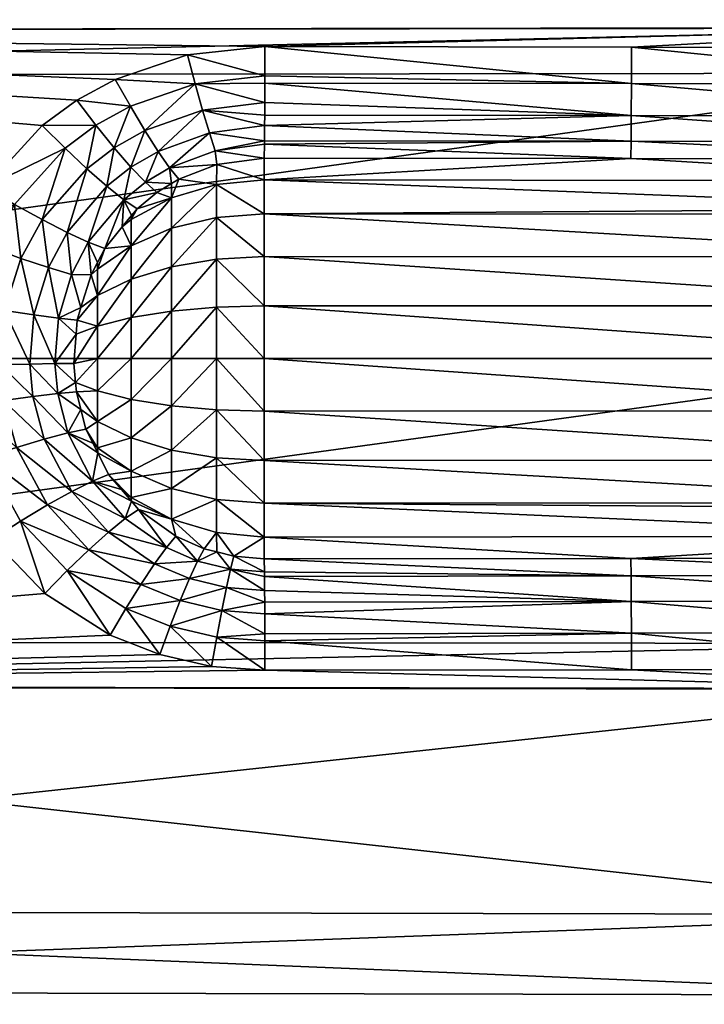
# Model space of a CAD drawing. Extents: x -0.145 to 0.145, y -0.16 to -0.002.
# Tile 72 of 81: x 0.119 to 0.132, y -0.08 to -0.062. Entities that reach past the tile are written whole.
import ezdxf

# ---------------------------------------------------------------- set-up
doc = ezdxf.new("R2010")
doc.units = 0
doc.layers.add('mesh', color=7, linetype='CONTINUOUS')

msp = doc.modelspace()

# ---------------------------------------------------------------- meshes
at = {"layer": 'mesh'}
mesh = msp.add_polyface(dxfattribs=at)
corners = [(0.09858, -0.062964, 0.069059), (0.117326, -0.068305, 0.06974), (0.09858, -0.068305, 0.069661), (0.117425, -0.067184, 0.069717), (0.09858, -0.06212, 0.068764), (0.117819, -0.065973, 0.069632), (0.11833, -0.065076, 0.06953), (0.119398, -0.06391, 0.069348), (0.12005, -0.063435, 0.069258), (0.120773, -0.06304, 0.069176), (0.122135, -0.06258, 0.069074), (0.09858, -0.073646, 0.069059), (0.117398, -0.069286, 0.069723), (0.117709, -0.070378, 0.069655), (0.117313, -0.068448, 0.069743), (0.09858, -0.057891, 0.067284), (0.137418, -0.062062, 0.068971), (0.09858, -0.056375, 0.066332), (0.137418, -0.057817, 0.067437), (0.09858, -0.06212, 0.022554), (0.137418, -0.057817, 0.023881), (0.09858, -0.057891, 0.024034), (0.09858, -0.062964, 0.022259), (0.137418, -0.062077, 0.022391), (0.09858, -0.068305, 0.021657), (0.137418, -0.062926, 0.022093), (0.09858, -0.073646, 0.022259), (0.137418, -0.068305, 0.021487), (0.098451, -0.057898, 0.02405), (0.098451, -0.062968, 0.022276), (0.098451, -0.068305, 0.021674), (0.098451, -0.073642, 0.022276), (0.098451, -0.068305, 0.069644), (0.098451, -0.073642, 0.069042), (0.098451, -0.062968, 0.069042), (0.098451, -0.057898, 0.067268), (0.098331, -0.073631, 0.068993), (0.098331, -0.068305, 0.021725), (0.098331, -0.062979, 0.022325), (0.098331, -0.05792, 0.024095), (0.098331, -0.062979, 0.068993), (0.098331, -0.05792, 0.067223), (0.098331, -0.068305, 0.069593), (0.098228, -0.068305, 0.021804), (0.098331, -0.073631, 0.022325), (0.098228, -0.062997, 0.022402), (0.098228, -0.062997, 0.068916), (0.098228, -0.068305, 0.069514), (0.098228, -0.057955, 0.024166)]
mesh.append_faces([[corners[k] for k in face] for face in [(0, 1, 2, 2), (0, 3, 1, 1), (4, 3, 0, 0), (4, 5, 3, 3), (4, 6, 5, 5), (7, 6, 4, 4), (4, 8, 7, 7), (4, 9, 8, 8), (10, 9, 4, 4), (11, 12, 13, 13), (2, 12, 11, 11), (2, 14, 12, 12), (1, 14, 2, 2), (15, 16, 4, 4), (17, 18, 15, 15), (19, 20, 21, 21), (22, 23, 19, 19), (24, 25, 22, 22), (26, 27, 24, 24), (28, 29, 19, 19), (19, 21, 28, 28), (29, 22, 19, 19), (29, 24, 22, 22), (30, 24, 29, 29), (30, 26, 24, 24), (31, 26, 30, 30), (32, 2, 33, 33), (32, 0, 2, 2), (34, 0, 32, 32), (34, 4, 0, 0), (35, 4, 34, 34), (35, 15, 4, 4), (17, 15, 35, 35), (33, 36, 32, 32), (30, 37, 31, 31), (30, 38, 37, 37), (29, 38, 30, 30), (29, 39, 38, 38), (28, 39, 29, 29), (35, 40, 41, 41), (34, 40, 35, 35), (34, 42, 40, 40), (32, 42, 34, 34), (32, 36, 42, 42), (37, 43, 44, 44), (38, 45, 37, 37), (40, 46, 41, 41), (42, 47, 40, 40), (39, 48, 38, 38)]])
mesh = msp.add_polyface(dxfattribs=at)
corners = [(0.137418, -0.062062, 0.068971), (0.137418, -0.062443, 0.069109), (0.130507, -0.062433, 0.069075), (0.123596, -0.062423, 0.069042), (0.09858, -0.057891, 0.067284), (0.137418, -0.057817, 0.067437), (0.09858, -0.06212, 0.022554), (0.137418, -0.062077, 0.022391), (0.137418, -0.057817, 0.023881), (0.09858, -0.062964, 0.022259), (0.137418, -0.062926, 0.022093), (0.138475, -0.063225, 0.069303), (0.138559, -0.062555, 0.069029), (0.138832, -0.062636, 0.068984), (0.13904, -0.062697, 0.068949), (0.138914, -0.063348, 0.069234), (0.138429, -0.063814, 0.06973), (0.138842, -0.063923, 0.069665), (0.138424, -0.064287, 0.070285), (0.138827, -0.064387, 0.070218), (0.138616, -0.064654, 0.070906), (0.137556, -0.063729, 0.069795), (0.137569, -0.064209, 0.070351), (0.137545, -0.063128, 0.069372), (0.137536, -0.062442, 0.069108), (0.137408, -0.064209, 0.070352), (0.137583, -0.064539, 0.071007), (0.137412, -0.063729, 0.069796), (0.137415, -0.063128, 0.069373), (0.137405, -0.064539, 0.071008), (0.130494, -0.064532, 0.070988), (0.130497, -0.064203, 0.070328), (0.130504, -0.063121, 0.069342), (0.130501, -0.063723, 0.069768), (0.123593, -0.063114, 0.06931), (0.12359, -0.063718, 0.069739), (0.123591, -0.063476, 0.069568), (0.123589, -0.06391, 0.069965), (0.123586, -0.064263, 0.070437), (0.138833, -0.057888, 0.024028), (0.138833, -0.057888, 0.06729), (0.137418, -0.056291, 0.02484), (0.138833, -0.068305, 0.02165), (0.138833, -0.062963, 0.022252)]
mesh.append_faces([[corners[k] for k in face] for face in [(0, 1, 2, 2), (3, 0, 2, 2), (4, 5, 0, 0), (6, 7, 8, 8), (9, 10, 7, 7), (11, 12, 13, 13), (13, 14, 15, 15), (15, 11, 13, 13), (15, 16, 11, 11), (17, 16, 15, 15), (17, 18, 16, 16), (19, 18, 17, 17), (19, 20, 18, 18), (21, 18, 22, 22), (21, 16, 18, 18), (23, 16, 21, 21), (23, 11, 16, 16), (24, 11, 23, 23), (24, 12, 11, 11), (25, 22, 26, 26), (27, 22, 25, 25), (27, 21, 22, 22), (28, 21, 27, 27), (28, 23, 21, 21), (1, 23, 28, 28), (1, 24, 23, 23), (29, 30, 31, 31), (27, 32, 28, 28), (27, 33, 32, 32), (25, 33, 27, 27), (2, 32, 3, 3), (2, 28, 32, 32), (1, 28, 2, 2), (33, 34, 32, 32), (35, 36, 33, 33), (33, 31, 37, 37), (25, 31, 33, 33), (25, 29, 31, 31), (38, 31, 30, 30), (39, 8, 7, 7), (40, 12, 24, 24), (40, 13, 12, 12), (24, 5, 40, 40), (24, 0, 5, 5), (1, 0, 24, 24), (39, 41, 8, 8), (42, 43, 10, 10), (7, 43, 39, 39), (7, 10, 43, 43)]])
mesh = msp.add_polyface(dxfattribs=at)
corners = [(0.09858, -0.06212, 0.068764), (0.137418, -0.062062, 0.068971), (0.123596, -0.062423, 0.069042), (0.120265, -0.066112, 0.070732), (0.120574, -0.06623, 0.071284), (0.12044, -0.066494, 0.071314), (0.120932, -0.065311, 0.07062), (0.121184, -0.065481, 0.071167), (0.121078, -0.065611, 0.071187), (0.121556, -0.065176, 0.071109), (0.121341, -0.064982, 0.070564), (0.121836, -0.065003, 0.071073), (0.121796, -0.064707, 0.070514), (0.120904, -0.065824, 0.071221), (0.121058, -0.063546, 0.069354), (0.120773, -0.06304, 0.069176), (0.12228, -0.063126, 0.06927), (0.12005, -0.063435, 0.069258), (0.12041, -0.063907, 0.069421), (0.119398, -0.06391, 0.069348), (0.119828, -0.064341, 0.069496), (0.120755, -0.064334, 0.069702), (0.121331, -0.064005, 0.069645), (0.120238, -0.064728, 0.069766), (0.119396, -0.065686, 0.069893), (0.12107, -0.064698, 0.070089), (0.121581, -0.064398, 0.070037), (0.120612, -0.065057, 0.070146), (0.119866, -0.065928, 0.070261), (0.119948, -0.066724, 0.070794), (0.119512, -0.066592, 0.070324), (0.120437, -0.066618, 0.071465), (0.121072, -0.065682, 0.071337), (0.121072, -0.06618, 0.071935), (0.121834, -0.065274, 0.071597), (0.121834, -0.065849, 0.072288), (0.121072, -0.06681, 0.07239), (0.120437, -0.067119, 0.071827), (0.120322, -0.066726, 0.071341)]
mesh.append_faces([[corners[k] for k in face] for face in [(0, 1, 2, 2), (3, 4, 5, 5), (6, 7, 8, 8), (6, 9, 7, 7), (10, 9, 6, 6), (10, 11, 9, 9), (12, 11, 10, 10), (6, 4, 3, 3), (6, 13, 4, 4), (8, 13, 6, 6), (14, 15, 16, 16), (14, 17, 15, 15), (18, 17, 14, 14), (18, 19, 17, 17), (20, 19, 18, 18), (21, 14, 22, 22), (21, 18, 14, 14), (23, 18, 21, 21), (23, 20, 18, 18), (24, 20, 23, 23), (25, 22, 26, 26), (25, 21, 22, 22), (27, 21, 25, 25), (27, 23, 21, 21), (28, 23, 27, 27), (28, 24, 23, 23), (10, 25, 26, 26), (6, 25, 10, 10), (6, 27, 25, 25), (3, 27, 6, 6), (3, 28, 27, 27), (29, 28, 3, 3), (29, 30, 28, 28), (31, 5, 4, 4), (32, 8, 7, 7), (32, 13, 8, 8), (33, 13, 32, 32), (33, 4, 13, 13), (7, 9, 34, 34), (34, 32, 7, 7), (34, 33, 32, 32), (35, 36, 33, 33), (33, 31, 4, 4), (33, 37, 31, 31), (36, 37, 33, 33), (38, 3, 5, 5), (38, 29, 3, 3), (31, 38, 5, 5), (37, 38, 31, 31)]])
mesh = msp.add_polyface(dxfattribs=at)
corners = [(0.09858, -0.06212, 0.068764), (0.123596, -0.062423, 0.069042), (0.122135, -0.06258, 0.069074), (0.119828, -0.064341, 0.069496), (0.11833, -0.065076, 0.06953), (0.119398, -0.06391, 0.069348), (0.118876, -0.065398, 0.069646), (0.117819, -0.065973, 0.069632), (0.118422, -0.066208, 0.069729), (0.117425, -0.067184, 0.069717), (0.118072, -0.067298, 0.069799), (0.117326, -0.068305, 0.06974), (0.117974, -0.068434, 0.069819), (0.117313, -0.068448, 0.069743), (0.117398, -0.069286, 0.069723), (0.118049, -0.069187, 0.069804), (0.117709, -0.070378, 0.069655), (0.118324, -0.070169, 0.069748), (0.118459, -0.071712, 0.069506), (0.11899, -0.071373, 0.069626), (0.119396, -0.065686, 0.069893), (0.118995, -0.066417, 0.069963), (0.118687, -0.0674, 0.070022), (0.118601, -0.068421, 0.070039), (0.118667, -0.069098, 0.070026), (0.118909, -0.069982, 0.069979), (0.119497, -0.071069, 0.069876), (0.120275, -0.071913, 0.069761), (0.119512, -0.066592, 0.070324), (0.119866, -0.065928, 0.070261), (0.11924, -0.067484, 0.070377), (0.119164, -0.06841, 0.070392), (0.119222, -0.069024, 0.07038), (0.119436, -0.069827, 0.070338), (0.119955, -0.070814, 0.070246), (0.119704, -0.067546, 0.070845), (0.119636, -0.068402, 0.07086), (0.119688, -0.068969, 0.070849), (0.11988, -0.06971, 0.070808)]
mesh.append_faces([[corners[k] for k in face] for face in [(0, 1, 2, 2), (3, 4, 5, 5), (6, 4, 3, 3), (6, 7, 4, 4), (8, 7, 6, 6), (8, 9, 7, 7), (10, 9, 8, 8), (10, 11, 9, 9), (12, 11, 10, 10), (12, 13, 11, 11), (12, 14, 13, 13), (15, 14, 12, 12), (15, 16, 14, 14), (17, 16, 15, 15), (17, 18, 16, 16), (19, 18, 17, 17), (20, 6, 3, 3), (21, 6, 20, 20), (21, 8, 6, 6), (22, 8, 21, 21), (22, 10, 8, 8), (23, 10, 22, 22), (23, 12, 10, 10), (24, 12, 23, 23), (24, 15, 12, 12), (25, 15, 24, 24), (25, 17, 15, 15), (26, 17, 25, 25), (26, 19, 17, 17), (27, 19, 26, 26), (28, 20, 29, 29), (28, 21, 20, 20), (30, 21, 28, 28), (30, 22, 21, 21), (31, 22, 30, 30), (31, 23, 22, 22), (32, 23, 31, 31), (32, 24, 23, 23), (33, 24, 32, 32), (33, 25, 24, 24), (34, 25, 33, 33), (34, 26, 25, 25), (35, 30, 28, 28), (36, 30, 35, 35), (36, 31, 30, 30), (37, 31, 36, 36), (37, 32, 31, 31), (38, 32, 37, 37), (38, 33, 32, 32)]])
mesh = msp.add_polyface(dxfattribs=at)
corners = [(0.12228, -0.063126, 0.06927), (0.123594, -0.062976, 0.069257), (0.123593, -0.063114, 0.06931), (0.122135, -0.06258, 0.069074), (0.123596, -0.062423, 0.069042), (0.123591, -0.063476, 0.069568), (0.12242, -0.063621, 0.069573), (0.12359, -0.063718, 0.069739), (0.123589, -0.06391, 0.069965), (0.122658, -0.064387, 0.07045), (0.123586, -0.064263, 0.070437), (0.123583, -0.064526, 0.070969), (0.121796, -0.064707, 0.070514), (0.12197, -0.064922, 0.071056), (0.121836, -0.065003, 0.071073), (0.120773, -0.06304, 0.069176), (0.121331, -0.064005, 0.069645), (0.121058, -0.063546, 0.069354), (0.122548, -0.064047, 0.069971), (0.123586, -0.064198, 0.070304), (0.121581, -0.064398, 0.070037), (0.121341, -0.064982, 0.070564), (0.130504, -0.063121, 0.069342), (0.130501, -0.063723, 0.069768), (0.130494, -0.064532, 0.070988), (0.130497, -0.064203, 0.070328), (0.121834, -0.065274, 0.071597), (0.121556, -0.065176, 0.071109), (0.122685, -0.065644, 0.072508), (0.123583, -0.066384, 0.073168), (0.122685, -0.066433, 0.073078), (0.122685, -0.065021, 0.071759), (0.121834, -0.065849, 0.072288), (0.121834, -0.066578, 0.072815), (0.121834, -0.067414, 0.073144), (0.121072, -0.06618, 0.071935), (0.121072, -0.06681, 0.07239), (0.122687, -0.064649, 0.070995), (0.123583, -0.064935, 0.071814), (0.123583, -0.065575, 0.072582)]
mesh.append_faces([[corners[k] for k in face] for face in [(0, 1, 2, 2), (3, 4, 1, 1), (5, 0, 2, 2), (6, 7, 8, 8), (9, 10, 11, 11), (12, 13, 14, 14), (0, 3, 1, 1), (0, 15, 3, 3), (6, 5, 7, 7), (6, 0, 5, 5), (16, 0, 6, 6), (16, 17, 0, 0), (18, 8, 19, 19), (18, 6, 8, 8), (20, 6, 18, 18), (20, 16, 6, 6), (9, 19, 10, 10), (9, 18, 19, 19), (12, 18, 9, 9), (12, 20, 18, 18), (21, 20, 12, 12), (22, 1, 4, 4), (22, 2, 1, 1), (23, 5, 2, 2), (23, 8, 7, 7), (10, 24, 11, 11), (19, 25, 10, 10), (19, 8, 25, 25), (26, 14, 13, 13), (26, 27, 14, 14), (28, 29, 30, 30), (31, 26, 13, 13), (31, 32, 26, 26), (28, 32, 31, 31), (28, 33, 32, 32), (30, 33, 28, 28), (30, 34, 33, 33), (32, 35, 26, 26), (33, 36, 32, 32), (9, 37, 12, 12), (11, 37, 9, 9), (37, 13, 12, 12), (13, 37, 31, 31), (37, 38, 31, 31), (11, 38, 37, 37), (28, 39, 29, 29), (31, 39, 28, 28), (31, 38, 39, 39), (11, 24, 38, 38)]])
mesh = msp.add_polyface(dxfattribs=at)
corners = [(0.09858, -0.068305, 0.021657), (0.137418, -0.068305, 0.021487), (0.137418, -0.062926, 0.022093), (0.138616, -0.064654, 0.070906), (0.138459, -0.064617, 0.070935), (0.138424, -0.064287, 0.070285), (0.138871, -0.064714, 0.07086), (0.138827, -0.064387, 0.070218), (0.137569, -0.064209, 0.070351), (0.137583, -0.064539, 0.071007), (0.137408, -0.064209, 0.070352), (0.137405, -0.064539, 0.071008), (0.137583, -0.064951, 0.071803), (0.130494, -0.064532, 0.070988), (0.137583, -0.064841, 0.071659), (0.138618, -0.065573, 0.072391), (0.137583, -0.065477, 0.072487), (0.138618, -0.064959, 0.071591), (0.139583, -0.067408, 0.073005), (0.138618, -0.068305, 0.073523), (0.138618, -0.067305, 0.073391), (0.139583, -0.066573, 0.072659), (0.138618, -0.066373, 0.073005), (0.137583, -0.065584, 0.07257), (0.139583, -0.065856, 0.072109), (0.139583, -0.065305, 0.071391), (0.139583, -0.069202, 0.073005), (0.138618, -0.070237, 0.073005), (0.138618, -0.069305, 0.073391), (0.139583, -0.068305, 0.073123), (0.138833, -0.068305, 0.02165), (0.138833, -0.073647, 0.022252), (0.137583, -0.070221, 0.073158), (0.123583, -0.069297, 0.073534), (0.137583, -0.069295, 0.073529), (0.123583, -0.070227, 0.073167), (0.123583, -0.067314, 0.073534), (0.137583, -0.067315, 0.073529), (0.137583, -0.068305, 0.073659), (0.123583, -0.068306, 0.073659), (0.123583, -0.066384, 0.073168), (0.137583, -0.066389, 0.073158), (0.123583, -0.065575, 0.072582), (0.123583, -0.064935, 0.071814)]
mesh.append_faces([[corners[k] for k in face] for face in [(0, 1, 2, 2), (3, 4, 5, 5), (6, 3, 7, 7), (8, 4, 9, 9), (8, 5, 4, 4), (10, 9, 11, 11), (11, 12, 13, 13), (11, 14, 12, 12), (9, 14, 11, 11), (15, 16, 12, 12), (4, 14, 9, 9), (4, 17, 14, 14), (3, 17, 4, 4), (3, 6, 17, 17), (18, 19, 20, 20), (21, 20, 22, 22), (15, 23, 16, 16), (15, 22, 23, 23), (24, 22, 15, 15), (17, 12, 14, 14), (17, 15, 12, 12), (25, 15, 17, 17), (26, 27, 28, 28), (29, 28, 19, 19), (30, 2, 1, 1), (31, 30, 1, 1), (32, 33, 34, 34), (32, 35, 33, 33), (36, 37, 38, 38), (38, 39, 36, 36), (34, 39, 38, 38), (33, 39, 34, 34), (36, 40, 37, 37), (40, 41, 37, 37), (42, 41, 40, 40), (42, 23, 41, 41), (42, 16, 23, 23), (43, 16, 42, 42), (43, 12, 16, 16), (43, 13, 12, 12), (22, 41, 23, 23), (20, 37, 41, 41), (19, 38, 37, 37), (20, 19, 37, 37), (22, 20, 41, 41), (28, 32, 34, 34), (28, 27, 32, 32), (19, 34, 38, 38), (19, 28, 34, 34)]])
mesh = msp.add_polyface(dxfattribs=at)
corners = [(0.120127, -0.067341, 0.071388), (0.119704, -0.067546, 0.070845), (0.119948, -0.066724, 0.070794), (0.120056, -0.067585, 0.071405), (0.120036, -0.067848, 0.07141), (0.119636, -0.068402, 0.07086), (0.119993, -0.068397, 0.071421), (0.120025, -0.068758, 0.071413), (0.119688, -0.068969, 0.070849), (0.120041, -0.068936, 0.071409), (0.120126, -0.069269, 0.071388), (0.11988, -0.06971, 0.070808), (0.119512, -0.066592, 0.070324), (0.120437, -0.069492, 0.071826), (0.120437, -0.068918, 0.072053), (0.120437, -0.068305, 0.07213), (0.120437, -0.067693, 0.072053), (0.120437, -0.067119, 0.071827), (0.122685, -0.067339, 0.073436), (0.121834, -0.067414, 0.073144), (0.122685, -0.066433, 0.073078), (0.121834, -0.068306, 0.073257), (0.122685, -0.068306, 0.073557), (0.121834, -0.069197, 0.073144), (0.122685, -0.069272, 0.073435), (0.121834, -0.066578, 0.072815), (0.121072, -0.067534, 0.072676), (0.121072, -0.06681, 0.07239), (0.121072, -0.068305, 0.072773), (0.121072, -0.069077, 0.072675), (0.121072, -0.069801, 0.07239), (0.120322, -0.066726, 0.071341), (0.123583, -0.069297, 0.073534), (0.123583, -0.068306, 0.073659), (0.123583, -0.067314, 0.073534), (0.123583, -0.066384, 0.073168)]
mesh.append_faces([[corners[k] for k in face] for face in [(0, 1, 2, 2), (3, 1, 0, 0), (4, 1, 3, 3), (4, 5, 1, 1), (6, 5, 4, 4), (7, 5, 6, 6), (7, 8, 5, 5), (9, 8, 7, 7), (10, 8, 9, 9), (10, 11, 8, 8), (1, 12, 2, 2), (9, 13, 10, 10), (9, 14, 13, 13), (7, 14, 9, 9), (7, 15, 14, 14), (6, 15, 7, 7), (6, 16, 15, 15), (4, 16, 6, 6), (3, 16, 4, 4), (3, 17, 16, 16), (0, 17, 3, 3), (18, 19, 20, 20), (18, 21, 19, 19), (22, 21, 18, 18), (22, 23, 21, 21), (24, 23, 22, 22), (25, 26, 27, 27), (19, 26, 25, 25), (19, 28, 26, 26), (21, 28, 19, 19), (21, 29, 28, 28), (23, 29, 21, 21), (23, 30, 29, 29), (27, 16, 17, 17), (26, 16, 27, 27), (26, 15, 16, 16), (28, 15, 26, 26), (28, 14, 15, 15), (29, 14, 28, 28), (29, 13, 14, 14), (30, 13, 29, 29), (0, 2, 31, 31), (0, 31, 17, 17), (22, 32, 24, 24), (22, 33, 32, 32), (18, 33, 22, 22), (18, 34, 33, 33), (20, 34, 18, 18), (20, 35, 34, 34)]])
mesh = msp.add_polyface(dxfattribs=at)
corners = [(0.09858, -0.07449, 0.068764), (0.119444, -0.072737, 0.069341), (0.12068, -0.073526, 0.069185), (0.122589, -0.074113, 0.069056), (0.123596, -0.074187, 0.069042), (0.121611, -0.073892, 0.069105), (0.118459, -0.071712, 0.069506), (0.117709, -0.070378, 0.069655), (0.09858, -0.073646, 0.069059), (0.09858, -0.07449, 0.022554), (0.137418, -0.073684, 0.022093), (0.09858, -0.073646, 0.022259), (0.09858, -0.078719, 0.024034), (0.137418, -0.074533, 0.022391), (0.09858, -0.080235, 0.024986), (0.137418, -0.078793, 0.023881), (0.09858, -0.08327, 0.026893), (0.137418, -0.080319, 0.02484), (0.09858, -0.08517, 0.028794), (0.137418, -0.083376, 0.026761), (0.09858, -0.087071, 0.030694), (0.137418, -0.085289, 0.028675), (0.09858, -0.088978, 0.033729), (0.137418, -0.087203, 0.030588), (0.09858, -0.08993, 0.035245), (0.137418, -0.089124, 0.033645), (0.09858, -0.09141, 0.039474), (0.137418, -0.090083, 0.035171), (0.09858, -0.091705, 0.040318), (0.137418, -0.091573, 0.039431), (0.09858, -0.092307, 0.045659), (0.137418, -0.091871, 0.04028), (0.09858, -0.091705, 0.051), (0.137418, -0.092477, 0.045659), (0.09858, -0.09141, 0.051844), (0.137418, -0.091871, 0.051038), (0.09858, -0.08993, 0.056073), (0.137418, -0.091573, 0.051887), (0.09858, -0.088978, 0.057589), (0.137418, -0.090083, 0.056147), (0.09858, -0.087071, 0.060624), (0.137418, -0.089124, 0.057673), (0.09858, -0.08517, 0.062524), (0.137418, -0.087203, 0.06073), (0.09858, -0.08327, 0.064425), (0.137418, -0.085289, 0.062643), (0.09858, -0.080235, 0.066332), (0.137418, -0.083376, 0.064557), (0.09858, -0.078719, 0.067284), (0.137418, -0.080319, 0.066478), (0.137418, -0.078793, 0.067437), (0.137418, -0.074548, 0.068971), (0.098451, -0.091688, 0.040322), (0.098451, -0.09229, 0.045659), (0.098451, -0.091688, 0.050996), (0.098451, -0.089914, 0.056066), (0.098451, -0.087057, 0.060613), (0.098451, -0.083259, 0.064411), (0.098451, -0.078712, 0.067268), (0.098451, -0.073642, 0.069042), (0.09858, -0.068305, 0.069661), (0.11899, -0.071373, 0.069626), (0.119869, -0.072304, 0.06949), (0.120275, -0.071913, 0.069761), (0.121257, -0.072568, 0.069651), (0.121515, -0.072179, 0.070043), (0.120644, -0.071582, 0.070142), (0.120975, -0.073023, 0.069361)]
mesh.append_faces([[corners[k] for k in face] for face in [(0, 1, 2, 2), (0, 3, 4, 4), (0, 5, 3, 3), (2, 5, 0, 0), (0, 6, 1, 1), (0, 7, 6, 6), (8, 7, 0, 0), (9, 10, 11, 11), (12, 13, 9, 9), (14, 15, 12, 12), (16, 17, 14, 14), (18, 19, 16, 16), (20, 21, 18, 18), (22, 23, 20, 20), (24, 25, 22, 22), (26, 27, 24, 24), (28, 29, 26, 26), (30, 31, 28, 28), (32, 33, 30, 30), (34, 35, 32, 32), (36, 37, 34, 34), (38, 39, 36, 36), (40, 41, 38, 38), (42, 43, 40, 40), (44, 45, 42, 42), (46, 47, 44, 44), (48, 49, 46, 46), (0, 50, 48, 48), (4, 51, 0, 0), (52, 30, 28, 28), (53, 32, 30, 30), (54, 34, 32, 32), (55, 36, 34, 34), (55, 38, 36, 36), (56, 40, 38, 38), (57, 44, 42, 42), (57, 46, 44, 44), (58, 48, 46, 46), (59, 8, 0, 0), (59, 60, 8, 8), (61, 1, 6, 6), (62, 1, 61, 61), (63, 62, 61, 61), (64, 62, 63, 63), (65, 63, 66, 66), (65, 64, 63, 63), (62, 2, 1, 1), (62, 67, 2, 2), (64, 67, 62, 62)]])
mesh = msp.add_polyface(dxfattribs=at)
corners = [(0.130507, -0.074177, 0.069075), (0.137418, -0.074167, 0.069109), (0.137418, -0.074548, 0.068971), (0.09858, -0.073646, 0.022259), (0.137418, -0.073684, 0.022093), (0.137418, -0.068305, 0.021487), (0.09858, -0.07449, 0.022554), (0.137418, -0.074533, 0.022391), (0.123596, -0.074187, 0.069042), (0.137569, -0.072401, 0.070351), (0.137405, -0.072071, 0.071008), (0.137583, -0.072071, 0.071007), (0.137408, -0.072401, 0.070352), (0.137556, -0.072881, 0.069795), (0.137412, -0.072881, 0.069796), (0.137545, -0.073482, 0.069372), (0.137415, -0.073482, 0.069373), (0.137536, -0.074168, 0.069108), (0.123594, -0.073629, 0.069243), (0.130504, -0.073489, 0.069342), (0.123591, -0.073121, 0.06955), (0.130501, -0.072887, 0.069768), (0.123583, -0.072084, 0.070969), (0.130494, -0.072078, 0.070988), (0.130497, -0.072407, 0.070328), (0.123586, -0.072421, 0.07031), (0.12359, -0.072902, 0.06975), (0.123589, -0.072683, 0.069951), (0.13812, -0.074134, 0.069078), (0.138076, -0.073453, 0.069346), (0.138083, -0.072047, 0.07098), (0.138057, -0.072377, 0.070326), (0.138054, -0.072856, 0.06977), (0.137583, -0.071769, 0.071659), (0.137583, -0.071659, 0.071803), (0.138618, -0.071037, 0.072391), (0.137583, -0.071133, 0.072487), (0.137583, -0.071026, 0.07257), (0.138618, -0.071651, 0.071591), (0.138833, -0.073647, 0.022252), (0.137418, -0.078793, 0.067437), (0.137418, -0.078793, 0.023881), (0.123583, -0.070227, 0.073167), (0.137583, -0.070221, 0.073158), (0.123583, -0.071036, 0.072581), (0.123583, -0.071675, 0.071813)]
mesh.append_faces([[corners[k] for k in face] for face in [(0, 1, 2, 2), (3, 4, 5, 5), (6, 7, 4, 4), (8, 0, 2, 2), (9, 10, 11, 11), (9, 12, 10, 10), (13, 12, 9, 9), (13, 14, 12, 12), (15, 14, 13, 13), (15, 16, 14, 14), (17, 16, 15, 15), (17, 1, 16, 16), (18, 19, 0, 0), (20, 21, 19, 19), (22, 23, 24, 24), (21, 25, 24, 24), (26, 27, 21, 21), (12, 23, 10, 10), (12, 24, 23, 23), (14, 24, 12, 12), (14, 21, 24, 24), (16, 21, 14, 14), (16, 19, 21, 21), (1, 19, 16, 16), (1, 0, 19, 19), (28, 17, 15, 15), (29, 15, 13, 13), (30, 31, 11, 11), (29, 28, 15, 15), (32, 13, 9, 9), (32, 29, 13, 13), (31, 9, 11, 11), (31, 32, 9, 9), (10, 33, 11, 11), (10, 34, 33, 33), (23, 34, 10, 10), (35, 36, 37, 37), (38, 33, 34, 34), (39, 4, 7, 7), (40, 17, 28, 28), (2, 1, 17, 17), (41, 39, 7, 7), (39, 5, 4, 4), (37, 42, 43, 43), (37, 44, 42, 42), (36, 44, 37, 37), (34, 44, 36, 36), (34, 45, 44, 44), (23, 45, 34, 34)]])
mesh = msp.add_polyface(dxfattribs=at)
corners = [(0.120219, -0.069637, 0.071365), (0.11988, -0.06971, 0.070808), (0.120126, -0.069269, 0.071388), (0.120345, -0.070619, 0.070717), (0.120647, -0.070494, 0.071269), (0.120892, -0.07078, 0.071222), (0.120444, -0.070087, 0.071314), (0.120352, -0.069903, 0.071335), (0.120644, -0.071582, 0.070142), (0.119497, -0.071069, 0.069876), (0.119955, -0.070814, 0.070246), (0.120275, -0.071913, 0.069761), (0.121078, -0.070998, 0.071187), (0.12096, -0.071325, 0.070616), (0.12121, -0.071153, 0.071162), (0.121738, -0.071872, 0.070519), (0.121917, -0.07166, 0.071062), (0.119436, -0.069827, 0.070338), (0.120437, -0.069992, 0.071464), (0.121834, -0.071336, 0.071597), (0.121072, -0.070929, 0.071336), (0.121072, -0.070431, 0.071934), (0.120437, -0.069492, 0.071826), (0.122685, -0.069272, 0.073435), (0.121834, -0.070033, 0.072814), (0.121834, -0.069197, 0.073144), (0.122685, -0.070178, 0.073078), (0.121834, -0.070761, 0.072287), (0.122685, -0.070967, 0.072507), (0.122685, -0.071589, 0.071758), (0.121072, -0.069801, 0.07239), (0.123583, -0.071675, 0.071813), (0.123583, -0.071036, 0.072581), (0.123583, -0.070227, 0.073167), (0.123583, -0.069297, 0.073534)]
mesh.append_faces([[corners[k] for k in face] for face in [(0, 1, 2, 2), (3, 4, 5, 5), (3, 6, 4, 4), (1, 6, 3, 3), (1, 7, 6, 6), (0, 7, 1, 1), (8, 9, 10, 10), (8, 11, 9, 9), (12, 3, 5, 5), (12, 13, 3, 3), (14, 13, 12, 12), (14, 15, 13, 13), (16, 15, 14, 14), (3, 17, 1, 1), (3, 10, 17, 17), (13, 10, 3, 3), (13, 8, 10, 10), (15, 8, 13, 13), (7, 18, 6, 6), (19, 16, 14, 14), (20, 4, 21, 21), (20, 5, 4, 4), (12, 5, 20, 20), (0, 18, 7, 7), (0, 22, 18, 18), (2, 22, 0, 0), (23, 24, 25, 25), (26, 24, 23, 23), (26, 27, 24, 24), (28, 27, 26, 26), (28, 19, 27, 27), (29, 19, 28, 28), (24, 30, 25, 25), (24, 21, 30, 30), (27, 21, 24, 24), (27, 20, 21, 21), (19, 20, 27, 27), (19, 12, 20, 20), (14, 12, 19, 19), (30, 18, 22, 22), (21, 18, 30, 30), (21, 6, 18, 18), (4, 6, 21, 21), (28, 31, 29, 29), (28, 32, 31, 31), (26, 32, 28, 28), (26, 33, 32, 32), (23, 33, 26, 26), (23, 34, 33, 33)]])
mesh = msp.add_polyface(dxfattribs=at)
corners = [(0.123594, -0.073629, 0.069243), (0.130507, -0.074177, 0.069075), (0.123596, -0.074187, 0.069042), (0.123593, -0.073502, 0.069319), (0.130504, -0.073489, 0.069342), (0.123591, -0.073121, 0.06955), (0.12359, -0.072902, 0.06975), (0.130501, -0.072887, 0.069768), (0.130497, -0.072407, 0.070328), (0.123586, -0.072333, 0.07043), (0.123583, -0.072084, 0.070969), (0.123586, -0.072421, 0.07031), (0.123589, -0.072683, 0.069951), (0.122946, -0.072282, 0.070439), (0.122784, -0.073059, 0.069559), (0.122688, -0.073561, 0.069254), (0.12181, -0.073358, 0.069295), (0.122175, -0.072457, 0.069991), (0.121257, -0.072568, 0.069651), (0.121515, -0.072179, 0.070043), (0.121917, -0.07166, 0.071062), (0.122326, -0.072127, 0.07047), (0.121738, -0.071872, 0.070519), (0.122448, -0.071895, 0.07101), (0.120644, -0.071582, 0.070142), (0.122589, -0.074113, 0.069056), (0.121611, -0.073892, 0.069105), (0.120975, -0.073023, 0.069361), (0.12068, -0.073526, 0.069185), (0.122, -0.072873, 0.069595), (0.122871, -0.072627, 0.06996), (0.122688, -0.071956, 0.070996), (0.123007, -0.072037, 0.070978), (0.121834, -0.071336, 0.071597), (0.122685, -0.071589, 0.071758), (0.123583, -0.071675, 0.071813), (0.130494, -0.072078, 0.070988)]
mesh.append_faces([[corners[k] for k in face] for face in [(0, 1, 2, 2), (3, 4, 0, 0), (5, 4, 3, 3), (6, 7, 5, 5), (8, 9, 10, 10), (8, 11, 9, 9), (7, 12, 11, 11), (13, 9, 11, 11), (14, 15, 16, 16), (17, 18, 19, 19), (20, 21, 22, 22), (23, 21, 20, 20), (22, 19, 24, 24), (21, 19, 22, 22), (21, 17, 19, 19), (13, 17, 21, 21), (25, 15, 2, 2), (25, 16, 15, 15), (26, 16, 25, 25), (15, 0, 2, 2), (15, 3, 0, 0), (14, 3, 15, 15), (14, 5, 3, 3), (6, 5, 14, 14), (27, 26, 28, 28), (27, 16, 26, 26), (29, 16, 27, 27), (29, 14, 16, 16), (30, 14, 29, 29), (30, 6, 14, 14), (12, 6, 30, 30), (18, 29, 27, 27), (17, 29, 18, 18), (17, 30, 29, 29), (13, 30, 17, 17), (13, 12, 30, 30), (11, 12, 13, 13), (31, 21, 23, 23), (31, 13, 21, 21), (32, 13, 31, 31), (32, 9, 13, 13), (10, 9, 32, 32), (33, 23, 20, 20), (34, 32, 31, 31), (34, 23, 33, 33), (31, 23, 34, 34), (35, 10, 32, 32), (34, 35, 32, 32), (10, 35, 36, 36)]])
mesh = msp.add_polyface(dxfattribs=at)
corners = [(0.09858, -0.078719, 0.024034), (0.137418, -0.078793, 0.023881), (0.137418, -0.074533, 0.022391), (0.09858, -0.080235, 0.024986), (0.137418, -0.080319, 0.02484), (0.09858, -0.08327, 0.026893), (0.137418, -0.083376, 0.026761), (0.09858, -0.08517, 0.028794), (0.137418, -0.085289, 0.028675), (0.09858, -0.087071, 0.030694), (0.137418, -0.087203, 0.030588), (0.09858, -0.08517, 0.062524), (0.137418, -0.085289, 0.062643), (0.137418, -0.087203, 0.06073), (0.09858, -0.08327, 0.064425), (0.137418, -0.083376, 0.064557), (0.09858, -0.080235, 0.066332), (0.137418, -0.080319, 0.066478), (0.09858, -0.078719, 0.067284), (0.137418, -0.078793, 0.067437), (0.09858, -0.07449, 0.068764), (0.137418, -0.074548, 0.068971), (0.13812, -0.074134, 0.069078), (0.138833, -0.078722, 0.06729), (0.137536, -0.074168, 0.069108), (0.139608, -0.073658, 0.068816), (0.14017, -0.078508, 0.066847), (0.138833, -0.087076, 0.060628), (0.138833, -0.083274, 0.026888), (0.138833, -0.078722, 0.024028), (0.141353, -0.073361, 0.067812), (0.141353, -0.078164, 0.066132), (0.139729, -0.073582, 0.06878), (0.14017, -0.073538, 0.068586), (0.14017, -0.082967, 0.064045), (0.141353, -0.082473, 0.063425), (0.138833, -0.083274, 0.06443), (0.14017, -0.086691, 0.060321), (0.141353, -0.086071, 0.059827), (0.14017, -0.089493, 0.055862), (0.14017, -0.086691, 0.030997), (0.141353, -0.088778, 0.0358), (0.141353, -0.086071, 0.031491), (0.138833, -0.087076, 0.03069), (0.14017, -0.089493, 0.035456), (0.14017, -0.082967, 0.027273), (0.141353, -0.082473, 0.027893), (0.14017, -0.078508, 0.024471), (0.141353, -0.078164, 0.025186), (0.14017, -0.073538, 0.022732), (0.138833, -0.073647, 0.022252)]
mesh.append_faces([[corners[k] for k in face] for face in [(0, 1, 2, 2), (3, 4, 1, 1), (5, 6, 4, 4), (7, 8, 6, 6), (9, 10, 8, 8), (11, 12, 13, 13), (14, 15, 12, 12), (16, 17, 15, 15), (18, 19, 17, 17), (20, 21, 19, 19), (19, 22, 23, 23), (21, 24, 19, 19), (25, 26, 23, 23), (27, 12, 15, 15), (28, 8, 10, 10), (29, 4, 6, 6), (26, 30, 31, 31), (32, 33, 26, 26), (34, 31, 35, 35), (34, 26, 31, 31), (36, 26, 34, 34), (36, 23, 26, 26), (17, 23, 36, 36), (17, 19, 23, 23), (37, 35, 38, 38), (37, 34, 35, 35), (27, 34, 37, 37), (27, 36, 34, 34), (15, 36, 27, 27), (15, 17, 36, 36), (27, 13, 12, 12), (38, 39, 37, 37), (40, 41, 42, 42), (43, 44, 40, 40), (45, 42, 46, 46), (45, 40, 42, 42), (28, 40, 45, 45), (28, 43, 40, 40), (10, 43, 28, 28), (47, 46, 48, 48), (47, 45, 46, 46), (29, 45, 47, 47), (29, 28, 45, 45), (6, 28, 29, 29), (6, 8, 28, 28), (49, 47, 48, 48), (50, 29, 47, 47), (1, 29, 50, 50), (1, 4, 29, 29)]])

doc.saveas('drawing.dxf')
